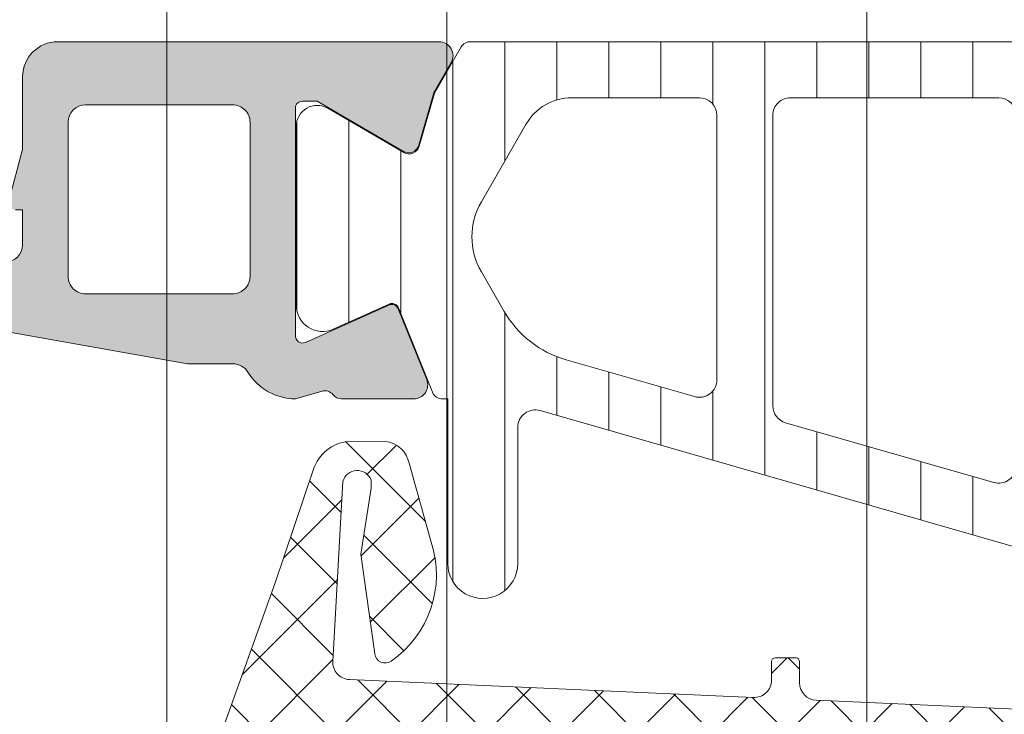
# Model space of a CAD drawing. Header units: millimetres. Extents: x 213386 to 506888, y 183055 to 450952.
# Tile 54 of 256: x 373059 to 373088, y 292026 to 292046. Entities that reach past the tile are written whole.
import ezdxf

# ---------------------------------------------------------------- set-up
doc = ezdxf.new("R2010")
doc.units = ezdxf.units.MM
doc.layers.add('FASÁDA DETAILNÍ', color=255, linetype='Continuous', lineweight=0)
pattern_1 = [(135, (397960.6382589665, 280090.695798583), (-1.077630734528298, -1.077630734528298), []), (225, (397960.6382589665, 280090.695798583), (1.077630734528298, -1.077630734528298), [])]

msp = doc.modelspace()

# ---------------------------------------------------------------- hatches: boundary and pattern name
at = {"layer": 'FASÁDA DETAILNÍ'}
h = msp.add_hatch(dxfattribs=at)
h.set_pattern_fill('ANSI37', color=256, scale=0.625, angle=90, style=0)
h.set_pattern_definition([(135, (397960.6382589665, 280090.695798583), (-1.403165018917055, -1.403165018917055), []), (225, (397960.6382589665, 280090.695798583), (1.403165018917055, -1.403165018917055), [])])
edge = h.paths.add_edge_path()
edge.add_ellipse((373060.4407174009, 292054.5826452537), major_axis=(-5.03946705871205, 0), ratio=1, start_angle=299.79178446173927, end_angle=355.0355387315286, ccw=False)
edge.add_ellipse((373058.0859171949, 292058.695729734), major_axis=(-0.3000000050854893, 0), ratio=1, start_angle=270.000692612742, end_angle=299.79217298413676, ccw=False)
edge.add_line((373058.0859135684, 292058.9957297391), (373058.6201975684, 292058.9957327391))
edge.add_ellipse((373058.6201988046, 292058.6957329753), major_axis=(-0.2999997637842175, 0), ratio=1, start_angle=179.9999548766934, end_angle=270.00023609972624, ccw=False)
edge.add_line((373058.9201985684, 292058.6957327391), (373058.9201985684, 292057.1457357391))
edge.add_ellipse((373059.2202092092, 292057.1457433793), major_axis=(-0.3000106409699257, 0), ratio=1, start_angle=0.001459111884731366, end_angle=89.99567606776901)
edge.add_line((373059.2201865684, 292056.8457327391), (373060.6201685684, 292056.8457217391))
edge.add_ellipse((373060.6201657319, 292056.5457319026), major_axis=(-0.2999898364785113, 0), ratio=1, start_angle=180.0003507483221, end_angle=269.99945825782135, ccw=False)
edge.add_line((373060.9201555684, 292056.5457337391), (373060.9201555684, 292054.8457217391))
edge.add_ellipse((373060.6201454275, 292054.8457288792), major_axis=(-0.3000101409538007, 0), ratio=1, start_angle=90.00441942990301, end_angle=179.9986363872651, ccw=False)
edge.add_line((373060.6201685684, 292054.5457187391), (373059.0563375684, 292054.5457297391))
edge.add_ellipse((373059.0234805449, 292054.2445706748), major_axis=(-0.3029461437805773, 0), ratio=1, start_angle=-96.22645090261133, end_angle=13.48357732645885)
edge.add_ellipse((373047.707516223, 292045.5396475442), major_axis=(-14.0007663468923, 0), ratio=1, start_angle=195.3017322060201, end_angle=218.0756200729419, ccw=False)
edge.add_ellipse((373061.6997539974, 292049.3463611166), major_axis=(-0.5004721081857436, 0), ratio=1, start_angle=12.91760852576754, end_angle=129.806634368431)
edge.add_line((373062.0201555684, 292048.9618937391), (373062.0201555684, 292057.2451727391))
edge.add_ellipse((373061.5201558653, 292057.2451722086), major_axis=(-0.4999997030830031, 0), ratio=1, start_angle=180.0000607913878, end_angle=240.0000196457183)
edge.add_line((373061.7701555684, 292057.6781847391), (373061.4701555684, 292057.8513907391))
edge.add_ellipse((373061.7201552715, 292058.2844032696), major_axis=(-0.4999997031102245, 0), ratio=1, start_angle=6.0791387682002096e-05, end_angle=60.00001964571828, ccw=False)
edge.add_line((373061.2201555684, 292058.2844027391), (373061.2201555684, 292059.9137507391))
edge.add_ellipse((373062.2201549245, 292059.9137515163), major_axis=(-0.999999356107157, 0), ratio=1, start_angle=-59.94966113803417, end_angle=4.452966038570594e-05, ccw=False)
edge.add_ellipse((373058.0638281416, 292067.0981322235), major_axis=(-7.300023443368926, 0), ratio=1, start_angle=120.0503545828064, end_angle=168.7144463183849)
edge.add_ellipse((373065.1201651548, 292065.2829001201), major_axis=(-0.3999905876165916, 0), ratio=1, start_angle=255.1470247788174, end_angle=339.4981705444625)
edge.add_ellipse((373058.7710670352, 292067.6569670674), major_axis=(-6.378448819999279, 0), ratio=1, start_angle=104.45259778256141, end_angle=159.4981254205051, ccw=False)
edge.add_line((373060.3629935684, 292061.4803677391), (373058.9522865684, 292061.1167807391))
edge.add_line((373058.9522865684, 292061.1167807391), (373058.0895855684, 292060.9066677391))
edge.add_ellipse((373059.4201505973, 292055.5700450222), major_axis=(-5.499995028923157, 0), ratio=1, start_angle=-76.0000450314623, end_angle=3.42019121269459e-05)
edge.add_line((373053.9201555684, 292055.5700417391), (373053.9201555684, 292043.1520137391))
edge.add_line((373053.9201555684, 292043.1520137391), (373054.2077745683, 292041.7889567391))
edge.add_ellipse((373053.7185482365, 292041.6857241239), major_axis=(-0.4999993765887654, 0), ratio=1, start_angle=130.2837516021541, end_angle=191.915300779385, ccw=False)
edge.add_line((373054.0418345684, 292041.3042987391), (373052.1852265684, 292039.7306877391))
edge.add_ellipse((373052.6701560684, 292039.1585487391), major_axis=(-0.749999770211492, 0), ratio=1, start_angle=-49.71629384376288, end_angle=130.2837061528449)
edge.add_line((373053.1550855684, 292038.5864097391), (373055.4667295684, 292040.5456957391))
edge.add_ellipse((373054.8201574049, 292041.3085473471), major_axis=(-0.9999990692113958, 0), ratio=1, start_angle=130.2836986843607, end_angle=191.9152478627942)
edge.add_line((373055.7986105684, 292041.5150117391), (373055.4201555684, 292043.3085487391))
edge.add_line((373055.4201555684, 292043.3085487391), (373055.4201555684, 292055.0187497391))
h = msp.add_hatch(color=256, dxfattribs=at)
edge = h.paths.add_edge_path(flags=16)
edge.add_line((373061.3163705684, 292037.9958737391), (373065.5161205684, 292037.9958737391))
edge.add_ellipse((373065.5161209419, 292038.4958733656), major_axis=(-0.4999996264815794, 0), ratio=1, start_angle=89.99995719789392, end_angle=180.0000428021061)
edge.add_line((373066.0161205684, 292038.4958737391), (373066.0161205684, 292042.8958977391))
edge.add_ellipse((373065.5161209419, 292042.8958981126), major_axis=(-0.4999996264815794, 0), ratio=1, start_angle=179.9999571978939, end_angle=270.0000428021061)
edge.add_line((373065.5161205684, 292043.3958977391), (373061.3163715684, 292043.3958977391))
edge.add_ellipse((373061.3163720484, 292042.8958972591), major_axis=(-0.5000004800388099, 0), ratio=1, start_angle=270.0000550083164, end_angle=359.9999449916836)
edge.add_line((373060.8163715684, 292042.8958977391), (373060.8163705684, 292038.4958737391))
edge.add_ellipse((373061.3163701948, 292038.4958733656), major_axis=(-0.4999996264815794, 0), ratio=1, start_angle=-4.280210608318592e-05, end_angle=90.00004280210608)
edge = h.paths.add_edge_path()
edge.add_line((373064.2297745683, 292035.9974927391), (373057.4667745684, 292037.1972527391))
edge.add_arc((373057.8161189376, 292039.1665043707), 1.999998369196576, 179.9999607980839, 259.940409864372, ccw=False)
edge.add_line((373055.8161205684, 292039.1665057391), (373055.8161205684, 292043.3314787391))
edge.add_line((373055.8161205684, 292043.3314787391), (373056.2764015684, 292045.0492677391))
edge.add_arc((373056.4695866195, 292044.9975038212), 0.1999999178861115, 90.00001462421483, 164.9999614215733, ccw=False)
edge.add_line((373056.4695865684, 292045.1975037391), (373056.9161205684, 292045.1975037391))
edge.add_arc((373056.9161209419, 292044.6975041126), 0.4999996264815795, -4.280210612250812e-05, 90.00004280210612, ccw=False)
edge.add_line((373057.4161205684, 292044.6975037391), (373057.4161205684, 292039.3975037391))
edge.add_arc((373057.9161201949, 292039.3975033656), 0.4999996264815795, 179.9999571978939, 270.0000428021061)
edge.add_line((373057.9161205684, 292038.8975037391), (373059.0163705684, 292038.8975037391))
edge.add_arc((373059.0163700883, 292039.3975042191), 0.5000004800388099, 270.0000550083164, 359.9999449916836)
edge.add_line((373059.5163705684, 292039.3975037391), (373059.5163705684, 292040.3975037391))
edge.add_line((373059.5163705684, 292040.3975037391), (373059.3163705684, 292040.3975037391))
edge.add_arc((373059.3163708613, 292040.5975038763), 0.2000001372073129, 164.9999945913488, 269.99991607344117, ccw=False)
edge.add_line((373059.1231855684, 292040.6492677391), (373059.5163715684, 292042.1166557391))
edge.add_line((373059.5163715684, 292042.1166557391), (373059.5163715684, 292044.1975037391))
edge.add_arc((373060.5163725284, 292044.1975027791), 1.000000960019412, 90.00005500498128, 179.9999449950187, ccw=False)
edge.add_line((373060.5163715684, 292045.1975037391), (373071.4158735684, 292045.1975037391))
edge.add_arc((373071.4158738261, 292044.7975034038), 0.400000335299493, -29.999916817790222, 90.00003691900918, ccw=False)
edge.add_line((373071.7622845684, 292044.5975037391), (373071.2641185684, 292043.7346557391))
edge.add_line((373071.2641185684, 292043.7346557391), (373070.8362485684, 292042.2424947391))
edge.add_arc((373070.5478697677, 292042.3251861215), 0.3000003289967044, 239.82075872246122, 343.999983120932, ccw=False)
edge.add_line((373070.3970575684, 292042.0658487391), (373067.9314465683, 292043.4975837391))
edge.add_line((373067.9314465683, 292043.4975837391), (373067.5110275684, 292043.4975837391))
edge.add_arc((373067.5075350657, 292043.3060154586), 0.1916001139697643, 88.95554996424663, 182.5222219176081)
edge.add_line((373067.3161205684, 292043.2975837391), (373067.3161205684, 292036.8081447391))
edge.add_arc((373067.5152870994, 292036.7899069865), 0.19999980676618, 174.7679954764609, 294.1409481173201)
edge.add_line((373067.5970835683, 292036.6073987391), (373069.9807685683, 292037.6757197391))
edge.add_arc((373070.0625653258, 292037.4932111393), 0.2000002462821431, 21.97379772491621, 114.14098224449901, ccw=False)
edge.add_line((373070.2480365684, 292037.5680477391), (373071.0643965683, 292035.5448197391))
edge.add_arc((373070.6934546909, 292035.395146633), 0.3999998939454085, -90.00001754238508, 21.973817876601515, ccw=False)
edge.add_line((373070.6934545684, 292034.9951467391), (373068.6293075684, 292034.9951457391))
edge.add_arc((373068.6293067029, 292035.2951453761), 0.2999996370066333, 217.9049134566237, 270.0001652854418, ccw=False)
edge.add_arc((373068.1558871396, 292034.9265348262), 0.3000002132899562, 37.90465249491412, 105.9998620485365)
edge.add_line((373068.0731965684, 292035.2149137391), (373067.3153075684, 292034.9975917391))
edge.add_arc((373067.3153071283, 292036.5975907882), 1.599999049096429, 211.5923944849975, 270.00001576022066, ccw=False)
edge.add_arc((373065.5265350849, 292035.4974587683), 0.4999999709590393, 31.59233595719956, 89.99845490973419)
edge.add_line((373065.5265485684, 292035.9974587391), (373064.2297745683, 292035.9974927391))
h = msp.add_hatch(dxfattribs=at)
h.set_pattern_fill('ANSI31', color=256, scale=0.468, angle=45, style=0)
h.set_pattern_definition([(90, (397960.6382589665, 280090.695798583), (-1.4859, 3.33066907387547e-16), [])])
edge = h.paths.add_edge_path(flags=16)
edge.add_line((373073.9086335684, 292042.8476297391), (373072.6252715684, 292040.6249197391))
edge.add_ellipse((373074.3569965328, 292039.6250473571), major_axis=(-1.999654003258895, 0), ratio=1, start_angle=-30.0015014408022, end_angle=29.99995422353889)
edge.add_line((373072.6252445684, 292038.6252217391), (373073.2773725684, 292037.4957037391))
edge.add_ellipse((373075.8754527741, 292038.9957068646), major_axis=(-3.000005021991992, 0), ratio=1, start_angle=30.00001355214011, end_angle=73.99994528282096)
edge.add_line((373075.0485365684, 292036.1119177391), (373078.7195585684, 292035.0592697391))
edge.add_ellipse((373078.8573773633, 292035.5399007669), major_axis=(-0.5000002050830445, 0), ratio=1, start_angle=73.99999279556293, end_angle=180.0007989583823)
edge.add_line((373079.3573775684, 292035.5399077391), (373079.3572675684, 292043.0976607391))
edge.add_ellipse((373078.8572677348, 292043.0976509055), major_axis=(-0.4999998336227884, 0), ratio=1, start_angle=180.0011268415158, end_angle=270.000821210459)
edge.add_line((373078.8572605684, 292043.5976507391), (373075.2076115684, 292043.5975947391))
edge.add_ellipse((373075.2076510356, 292042.0975954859), major_axis=(-1.499999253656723, 0), ratio=1, start_angle=270.001507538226, end_angle=329.998472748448)
edge = h.paths.add_edge_path(flags=16)
edge.add_line((373080.9572695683, 292043.0976787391), (373080.9573965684, 292034.7943487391))
edge.add_ellipse((373081.457396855, 292034.7943569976), major_axis=(-0.5000002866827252, 0), ratio=1, start_angle=0.0009463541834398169, end_angle=74.00005606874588)
edge.add_line((373081.3195785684, 292034.3137257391), (373087.2723405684, 292032.6067987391))
edge.add_ellipse((373087.41015959, 292033.087429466), major_axis=(-0.4999999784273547, 0), ratio=1, start_angle=73.99995831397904, end_angle=180.0009480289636)
edge.add_line((373087.9101595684, 292033.0874377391), (373087.9099895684, 292043.0977917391))
edge.add_ellipse((373087.4099893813, 292043.0977795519), major_axis=(-0.5000001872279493, 0), ratio=1, start_angle=180.0013965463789, end_angle=270.0008953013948)
edge.add_line((373087.4099815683, 292043.5977797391), (373081.4572615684, 292043.5976897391))
edge.add_ellipse((373081.4572698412, 292043.0976894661), major_axis=(-0.5000002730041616, 0), ratio=1, start_angle=-89.99905200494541, end_angle=0.001229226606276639)
edge = h.paths.add_edge_path(flags=16)
edge.add_line((373095.2742935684, 292032.5486427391), (373097.1081825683, 292035.7250327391))
edge.add_ellipse((373094.5101028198, 292037.2250325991), major_axis=(-3.000002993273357, 0), ratio=1, start_angle=150.000036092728, end_angle=210.0014917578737)
edge.add_line((373097.1081425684, 292038.7251017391), (373094.7276475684, 292042.8479847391))
edge.add_ellipse((373093.4286292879, 292042.0979490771), major_axis=(-1.500000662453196, 0), ratio=1, start_angle=210.0015583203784, end_angle=270.0015171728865)
edge.add_line((373093.4285895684, 292043.5979497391), (373090.0099755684, 292043.5978587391))
edge.add_ellipse((373090.0099890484, 292043.0978592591), major_axis=(-0.4999994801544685, 0), ratio=1, start_angle=-89.9984553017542, end_angle=0.001434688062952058)
edge.add_line((373089.5099895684, 292043.0978467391), (373089.5101705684, 292032.7985317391))
edge.add_ellipse((373090.5101709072, 292032.7985500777), major_axis=(-1.000000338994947, 0), ratio=1, start_angle=0.001050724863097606, end_angle=90.00152757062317)
edge.add_line((373090.5101975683, 292031.7985497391), (373093.9752955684, 292031.7986427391))
edge.add_ellipse((373093.9752553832, 292033.2986428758), major_axis=(-1.500000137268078, 0), ratio=1, start_angle=90.00153496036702, end_angle=149.9999969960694)
edge = h.paths.add_edge_path()
edge.add_line((373097.1220995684, 292030.1987747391), (373090.5690365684, 292030.1985527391))
edge.add_arc((373090.5688697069, 292035.1985504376), 4.999997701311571, 253.9999762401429, 270.00191209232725, ccw=False)
edge.add_line((373089.1906815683, 292030.3922447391), (373074.3042635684, 292034.6608557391))
edge.add_arc((373074.1664450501, 292034.1802253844), 0.4999994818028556, 74.00000200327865, 180.0000739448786)
edge.add_line((373073.6664455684, 292034.1802247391), (373073.6664455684, 292030.296850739))
edge.add_arc((373072.6664455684, 292030.2968307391), 1.0000000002, -179.99885408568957, 0.001145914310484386, ccw=False)
edge.add_line((373071.6664455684, 292030.2968107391), (373071.6662575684, 292034.9951467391))
edge.add_line((373071.6662575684, 292034.9951467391), (373071.5102055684, 292034.9951467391))
edge.add_arc((373071.5102049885, 292035.2951467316), 0.2999999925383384, 201.9738458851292, 270.000110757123, ccw=False)
edge.add_line((373071.2319985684, 292035.1828917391), (373070.2588115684, 292037.5947937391))
edge.add_arc((373070.0733403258, 292037.5199571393), 0.2000002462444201, 21.97379773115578, 114.1409822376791)
edge.add_line((373069.9915435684, 292037.7024657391), (373068.3928585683, 292036.9859657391))
edge.add_arc((373068.0861203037, 292037.6703714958), 0.7499997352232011, 179.9999814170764, 294.1410584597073, ccw=False)
edge.add_line((373067.3361205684, 292037.6703717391), (373067.3361205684, 292042.7779207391))
edge.add_arc((373067.9361204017, 292042.7779206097), 0.5999998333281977, 59.85707513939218, 179.9999876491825, ccw=False)
edge.add_line((373068.2374155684, 292043.2967857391), (373070.4093725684, 292042.0355697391))
edge.add_arc((373070.5600208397, 292042.295002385), 0.3000003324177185, 239.8569693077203, 343.9999309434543)
edge.add_line((373070.8483995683, 292042.2123107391), (373071.2826665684, 292043.7267827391))
edge.add_line((373071.2826665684, 292043.7267827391), (373072.0452145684, 292045.0475547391))
edge.add_arc((373072.3050217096, 292044.8975539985), 0.2999999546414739, 87.5366952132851, 149.999831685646, ccw=False)
edge.add_line((373072.3179155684, 292045.1972767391), (373096.3075695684, 292045.1972767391))
edge.add_arc((373096.3275242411, 292044.8979410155), 0.3000001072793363, 30.000147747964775, 93.81387623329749, ccw=False)
edge.add_line((373096.5873315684, 292045.0479417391), (373097.3498995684, 292043.7271357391))
edge.add_line((373097.3498995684, 292043.7271357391), (373097.7841665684, 292042.2126647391))
edge.add_arc((373098.0725456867, 292042.2953558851), 0.3000005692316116, 195.9999567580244, 300.1429183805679)
edge.add_line((373098.2231935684, 292042.0359227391), (373100.3951495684, 292043.2971387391))
edge.add_arc((373100.6964452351, 292042.7782733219), 0.600000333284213, 3.984274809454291e-05, 120.14295234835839, ccw=False)
edge.add_line((373101.2964455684, 292042.7782737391), (373101.2964455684, 292032.8746737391))
edge.add_arc((373100.5464455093, 292032.8746729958), 0.7500000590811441, -114.14102026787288, 5.6780389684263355e-05, ccw=False)
edge.add_line((373100.2397075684, 292032.1902667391), (373098.6410225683, 292032.9067667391))
edge.add_arc((373098.559225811, 292032.7242581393), 0.2000002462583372, 65.85901777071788, 158.0262022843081)
edge.add_line((373098.3737545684, 292032.7990947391), (373097.4002955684, 292030.3865197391))
edge.add_arc((373097.1220897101, 292030.4987738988), 0.2999991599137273, 270.00188278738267, 338.02626145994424, ccw=False)
h = msp.add_hatch(dxfattribs=at)
h.set_pattern_fill('ANSI37', color=256, scale=0.48, angle=90, style=0)
h.set_pattern_definition(pattern_1)
edge = h.paths.add_edge_path(flags=16)
edge.add_line((373070.4188785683, 292014.5314359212), (373070.5186225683, 292013.1385819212))
edge.add_arc((373069.9201556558, 292013.0957244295), 0.5999995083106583, -90.00000834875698, 4.096080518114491, ccw=False)
edge.add_arc((373069.9201554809, 292013.0957244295), 0.5999995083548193, 175.9039194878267, 270.00000835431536, ccw=False)
edge.add_line((373069.3216885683, 292013.1385819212), (373069.4214325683, 292014.5314359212))
edge.add_arc((373069.9201555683, 292014.4957214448), 0.5000001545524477, 4.096064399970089, 175.9039356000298, ccw=False)
edge = h.paths.add_edge_path(flags=16)
edge.add_arc((373068.3201589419, 292017.6957295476), 0.4999996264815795, -90.00004280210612, 4.280210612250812e-05, ccw=False)
edge.add_line((373068.3201585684, 292017.1957299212), (373064.7264735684, 292017.1957299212))
edge.add_arc((373064.7264735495, 292017.6957302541), 0.5000003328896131, 156.7819733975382, 270.0000021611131, ccw=False)
edge.add_line((373064.2669675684, 292017.8928459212), (373066.9828455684, 292024.2239479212))
edge.add_arc((373067.4423509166, 292024.0268320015), 0.4999998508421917, 87.49988936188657, 156.7819182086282, ccw=False)
edge.add_line((373067.4641615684, 292024.5263559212), (373068.3419685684, 292024.4880299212))
edge.add_arc((373068.320159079, 292023.9885063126), 0.4999994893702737, -4.485651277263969e-05, 87.5000208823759, ccw=False)
edge.add_line((373068.8201585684, 292023.9885059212), (373068.8201585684, 292017.6957299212))
edge = h.paths.add_edge_path(flags=16)
edge.add_line((373093.8740775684, 292023.1038919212), (373098.0227475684, 292014.2070389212))
edge.add_arc((373097.5695938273, 292013.9957297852), 0.4999998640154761, -90.0000296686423, 25.000007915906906, ccw=False)
edge.add_line((373097.5695935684, 292013.4957299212), (373088.2201585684, 292013.4957299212))
edge.add_arc((373088.2201581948, 292013.9957295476), 0.4999996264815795, 179.9999571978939, 270.00004280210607, ccw=False)
edge.add_line((373087.7201585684, 292013.9957299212), (373087.7201585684, 292023.1196529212))
edge.add_arc((373088.2201586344, 292023.1196527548), 0.5000000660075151, 87.49997275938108, 179.9999809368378, ccw=False)
edge.add_line((373088.2419685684, 292023.6191769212), (373093.4427325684, 292023.3921069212))
edge.add_arc((373093.4209228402, 292022.8925815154), 0.5000012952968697, 25.000091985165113, 87.5000025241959, ccw=False)
edge = h.paths.add_edge_path(flags=16)
edge.add_arc((373085.0201589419, 292013.9957295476), 0.4999996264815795, -90.00004280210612, 4.280210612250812e-05, ccw=False)
edge.add_line((373085.0201585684, 292013.4957299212), (373077.8201585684, 292013.4957299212))
edge.add_arc((373077.8201581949, 292013.9957295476), 0.4999996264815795, 179.9999571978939, 270.00004280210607, ccw=False)
edge.add_line((373077.3201585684, 292013.9957299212), (373077.3201585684, 292015.1957299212))
edge.add_arc((373075.3201600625, 292015.1957314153), 1.99999850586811, 359.9999571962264, 450.0000428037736)
edge.add_line((373075.3201585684, 292017.1957299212), (373071.5201585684, 292017.1957299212))
edge.add_arc((373071.5201581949, 292017.6957295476), 0.4999996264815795, 179.9999571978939, 270.00004280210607, ccw=False)
edge.add_line((373071.0201585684, 292017.6957299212), (373071.0201585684, 292023.8487909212))
edge.add_arc((373071.5201586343, 292023.8487907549), 0.5000000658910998, 87.49997275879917, 179.9999809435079, ccw=False)
edge.add_line((373071.5419685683, 292024.3483149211), (373077.0419685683, 292024.1081799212))
edge.add_arc((373077.0201590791, 292023.6086563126), 0.4999994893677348, -4.4849842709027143e-05, 87.50002088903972, ccw=False)
edge.add_line((373077.5201585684, 292023.6086559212), (373077.5201585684, 292018.2957299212))
edge.add_arc((373078.6201585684, 292018.2957299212), 1.099999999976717, 180, 360)
edge.add_line((373079.7201585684, 292018.2957299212), (373079.7201585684, 292023.4689409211))
edge.add_arc((373080.2201586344, 292023.4689407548), 0.5000000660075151, 87.49997275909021, 179.9999809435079, ccw=False)
edge.add_line((373080.2419685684, 292023.9684649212), (373085.0419685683, 292023.7588919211))
edge.add_arc((373085.0201590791, 292023.2593683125), 0.4999994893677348, -4.4849842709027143e-05, 87.50002088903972, ccw=False)
edge.add_line((373085.5201585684, 292023.2593679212), (373085.5201585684, 292013.9957299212))
edge = h.paths.add_edge_path()
edge.add_line((373100.2332115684, 292015.3821869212), (373096.1353625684, 292024.1700529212))
edge.add_ellipse((373093.4164371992, 292022.9021954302), major_axis=(-3.000002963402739, 0), ratio=1, start_angle=205.0000306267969, end_angle=267.4999411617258)
edge.add_line((373093.5472985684, 292025.8993429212), (373092.8983485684, 292025.9276769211))
edge.add_ellipse((373092.9201580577, 292026.4272005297), major_axis=(-0.4999994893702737, 0), ratio=1, start_angle=-4.485651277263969e-05, end_angle=87.50002088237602, ccw=False)
edge.add_line((373092.4201585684, 292026.4272009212), (373092.4201585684, 292027.3957299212))
edge.add_ellipse((373092.3201586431, 292027.3957299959), major_axis=(-0.09999992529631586, 0), ratio=1, start_angle=179.9999572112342, end_angle=270.0000427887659)
edge.add_line((373092.3201585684, 292027.4957299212), (373091.7201585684, 292027.4957299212))
edge.add_ellipse((373091.7201584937, 292027.3957299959), major_axis=(-0.09999992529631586, 0), ratio=1, start_angle=-90.00004278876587, end_angle=4.278876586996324e-05)
edge.add_line((373091.6201585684, 292027.3957299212), (373091.6201585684, 292026.4926919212))
edge.add_ellipse((373091.1201585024, 292026.4926920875), major_axis=(-0.5000000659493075, 0), ratio=1, start_angle=87.49997275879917, end_angle=179.999980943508, ccw=False)
edge.add_line((373091.0983485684, 292025.9931679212), (373082.1980545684, 292026.3870059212))
edge.add_ellipse((373082.2201586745, 292026.886517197), major_axis=(-0.5000001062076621, 0), ratio=1, start_angle=-8.298277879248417e-05, end_angle=87.46623077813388, ccw=False)
edge.add_line((373081.7201585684, 292026.8865179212), (373081.7201585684, 292027.4957299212))
edge.add_ellipse((373081.6201586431, 292027.4957299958), major_axis=(-0.09999992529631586, 0), ratio=1, start_angle=179.9999572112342, end_angle=270.0000427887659)
edge.add_line((373081.6201585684, 292027.5957299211), (373081.0201585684, 292027.5957299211))
edge.add_ellipse((373081.0201584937, 292027.4957299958), major_axis=(-0.0999999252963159, 0), ratio=1, start_angle=-90.0000428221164, end_angle=4.278876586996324e-05)
edge.add_line((373080.9201585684, 292027.4957299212), (373080.9201585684, 292026.9661679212))
edge.add_ellipse((373080.4201580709, 292026.9661676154), major_axis=(-0.5000004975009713, 0), ratio=1, start_angle=87.46630200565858, end_angle=180.0000350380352, ccw=False)
edge.add_line((373080.3980545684, 292026.4666559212), (373068.8578295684, 292026.9773119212))
edge.add_ellipse((373068.8796391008, 292027.4768365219), major_axis=(-0.5000004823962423, 0), ratio=1, start_angle=-3.2170573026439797, end_angle=87.50002091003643, ccw=False)
edge.add_line((373068.3804265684, 292027.5048959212), (373068.6689895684, 292032.6386389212))
edge.add_ellipse((373069.0794075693, 292032.5230834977), major_axis=(-0.4263754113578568, 0), ratio=1, start_angle=200.7589723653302, end_angle=344.27514552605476, ccw=False)
edge.add_line((373069.4781025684, 292032.6742069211), (373069.4768625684, 292032.4416039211))
edge.add_line((373069.4768625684, 292032.4416039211), (373069.1787245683, 292030.5590249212))
edge.add_line((373069.1787245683, 292030.5590249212), (373069.5791505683, 292027.7097399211))
edge.add_ellipse((373069.8762311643, 292027.7514905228), major_axis=(-0.2999999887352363, 0), ratio=1, start_angle=7.999744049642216, end_angle=124.5977463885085)
edge.add_ellipse((373068.343117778, 292029.9740616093), major_axis=(-3.000047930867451, 0), ratio=1, start_angle=124.5976412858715, end_angle=198.0084245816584)
edge.add_line((373071.1961965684, 292030.9015469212), (373070.5626205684, 292033.1564379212))
edge.add_ellipse((373069.7874080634, 292032.9955083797), major_axis=(-0.791740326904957, 0), ratio=1, start_angle=191.7276897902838, end_angle=263.2016537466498)
edge.add_line((373069.8811305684, 292033.7816819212), (373068.8229205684, 292033.7829029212))
edge.add_ellipse((373068.9520448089, 292032.6038166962), major_axis=(-1.186135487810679, 0), ratio=1, start_angle=276.2496781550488, end_angle=341.3444235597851)
edge.add_line((373067.8282305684, 292032.9832359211), (373066.7338975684, 292029.7418959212))
edge.add_line((373066.7338975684, 292029.7418959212), (373063.8441195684, 292021.6921009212))
edge.add_line((373063.8441195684, 292021.6921009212), (373059.5113105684, 292011.7942239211))
edge.add_ellipse((373059.970319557, 292011.5959538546), major_axis=(-0.5000002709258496, 0), ratio=1, start_angle=-23.36204947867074, end_angle=89.93342363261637)
edge.add_line((373059.9697385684, 292011.0959539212), (373060.5164395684, 292011.0953189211))
edge.add_ellipse((373060.5170198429, 292011.5953190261), major_axis=(-0.5000004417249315, 0), ratio=1, start_angle=89.93350548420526, end_angle=156.0791754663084)
edge.add_line((373060.9740735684, 292011.3925819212), (373062.3758295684, 292014.5965849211))
edge.add_ellipse((373063.2919706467, 292014.1957305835), major_axis=(-0.9999993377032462, 0), ratio=1, start_angle=269.99994719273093, end_angle=336.3683852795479, ccw=False)
edge.add_line((373063.2919715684, 292015.1957299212), (373068.5199135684, 292015.1957299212))
edge.add_line((373068.5199135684, 292015.1957299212), (373068.5199225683, 292013.3962509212))
edge.add_line((373068.5199225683, 292013.3962509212), (373068.0051215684, 292013.2583089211))
edge.add_ellipse((373068.1198868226, 292012.9811549), major_axis=(-0.2999756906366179, 0), ratio=1, start_angle=-67.5062997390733, end_angle=22.50356669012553)
edge.add_line((373067.8427525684, 292012.8663419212), (373068.6919195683, 292011.5962149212))
edge.add_ellipse((373069.5577837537, 292012.0959356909), major_axis=(-0.9997207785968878, 0), ratio=1, start_angle=29.99076069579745, end_angle=90.00761184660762)
edge.add_line((373069.5579165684, 292011.0962149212), (373070.2822775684, 292011.0962459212))
edge.add_ellipse((373070.2820695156, 292012.0959837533), major_axis=(-0.9997378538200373, 0), ratio=1, start_angle=90.01192367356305, end_angle=150.0086750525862)
edge.add_line((373071.1479435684, 292011.5962459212), (373071.9971105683, 292012.8663419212))
edge.add_ellipse((373071.7199630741, 292012.9811538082), major_axis=(-0.2999875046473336, 0), ratio=1, start_angle=157.4975938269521, end_angle=247.5013961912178)
edge.add_line((373071.8347565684, 292013.2583089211), (373071.3199405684, 292013.3962809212))
edge.add_line((373071.3199405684, 292013.3962809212), (373071.3199325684, 292015.1957299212))
edge.add_line((373071.3199325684, 292015.1957299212), (373074.5201595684, 292015.1957299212))
edge.add_ellipse((373074.5201597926, 292014.8957301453), major_axis=(-0.2999997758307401, 0), ratio=1, start_angle=179.9999571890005, end_angle=270.0000428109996, ccw=False)
edge.add_line((373074.8201595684, 292014.8957299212), (373074.8201595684, 292011.5957339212))
edge.add_ellipse((373075.3201591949, 292011.5957335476), major_axis=(-0.4999996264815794, 0), ratio=1, start_angle=-4.280210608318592e-05, end_angle=90.00004280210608)
edge.add_line((373075.3201595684, 292011.0957339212), (373102.2177815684, 292011.0957339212))
edge.add_line((373102.2177815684, 292011.0957339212), (373103.1128995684, 292012.6461259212))
edge.add_ellipse((373102.6798870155, 292012.8961260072), major_axis=(-0.4999999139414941, 0), ratio=1, start_angle=149.9999829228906, end_angle=269.9999366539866)
edge.add_line((373102.6798875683, 292013.3961259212), (373102.6798875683, 292015.0934969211))
edge.add_line((373102.6798875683, 292015.0934969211), (373100.6863655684, 292015.0934969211))
edge.add_ellipse((373100.6863652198, 292015.5934971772), major_axis=(-0.5000002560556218, 0), ratio=1, start_angle=25.000128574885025, end_angle=90.00003994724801, ccw=False)
h = msp.add_hatch(dxfattribs=at)
h.set_pattern_fill('ANSI37', color=256, scale=0.48, angle=90, style=0)
h.set_pattern_definition(pattern_1)
edge = h.paths.add_edge_path(flags=16)
edge.add_line((373070.4188785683, 292014.5314357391), (373070.5186225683, 292013.1385817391))
edge.add_arc((373069.9201556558, 292013.0957242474), 0.5999995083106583, -90.00000834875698, 4.096080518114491, ccw=False)
edge.add_arc((373069.9201554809, 292013.0957242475), 0.5999995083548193, 175.9039194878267, 270.00000835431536, ccw=False)
edge.add_line((373069.3216885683, 292013.1385817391), (373069.4214325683, 292014.5314357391))
edge.add_arc((373069.9201555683, 292014.4957212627), 0.5000001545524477, 4.096064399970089, 175.9039356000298, ccw=False)
edge = h.paths.add_edge_path(flags=16)
edge.add_arc((373068.3201589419, 292017.6957293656), 0.4999996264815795, -90.00004280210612, 4.280210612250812e-05, ccw=False)
edge.add_line((373068.3201585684, 292017.1957297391), (373064.7264735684, 292017.1957297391))
edge.add_arc((373064.7264735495, 292017.695730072), 0.5000003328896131, 156.7819733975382, 270.0000021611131, ccw=False)
edge.add_line((373064.2669675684, 292017.8928457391), (373066.9828455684, 292024.2239477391))
edge.add_arc((373067.4423509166, 292024.0268318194), 0.4999998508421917, 87.49988936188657, 156.7819182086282, ccw=False)
edge.add_line((373067.4641615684, 292024.5263557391), (373068.3419685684, 292024.4880297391))
edge.add_arc((373068.320159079, 292023.9885061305), 0.4999994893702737, -4.485651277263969e-05, 87.5000208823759, ccw=False)
edge.add_line((373068.8201585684, 292023.9885057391), (373068.8201585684, 292017.6957297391))
edge = h.paths.add_edge_path(flags=16)
edge.add_line((373093.8740775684, 292023.1038917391), (373098.0227475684, 292014.2070387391))
edge.add_arc((373097.5695938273, 292013.9957296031), 0.4999998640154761, -90.0000296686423, 25.000007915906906, ccw=False)
edge.add_line((373097.5695935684, 292013.4957297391), (373088.2201585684, 292013.4957297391))
edge.add_arc((373088.2201581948, 292013.9957293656), 0.4999996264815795, 179.9999571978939, 270.00004280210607, ccw=False)
edge.add_line((373087.7201585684, 292013.9957297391), (373087.7201585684, 292023.1196527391))
edge.add_arc((373088.2201586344, 292023.1196525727), 0.5000000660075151, 87.49997275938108, 179.9999809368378, ccw=False)
edge.add_line((373088.2419685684, 292023.6191767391), (373093.4427325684, 292023.3921067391))
edge.add_arc((373093.4209228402, 292022.8925813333), 0.5000012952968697, 25.000091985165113, 87.5000025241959, ccw=False)
edge = h.paths.add_edge_path(flags=16)
edge.add_arc((373085.0201589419, 292013.9957293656), 0.4999996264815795, -90.00004280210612, 4.280210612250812e-05, ccw=False)
edge.add_line((373085.0201585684, 292013.4957297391), (373077.8201585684, 292013.4957297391))
edge.add_arc((373077.8201581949, 292013.9957293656), 0.4999996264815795, 179.9999571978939, 270.00004280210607, ccw=False)
edge.add_line((373077.3201585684, 292013.9957297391), (373077.3201585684, 292015.1957297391))
edge.add_arc((373075.3201600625, 292015.1957312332), 1.99999850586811, 359.9999571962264, 450.0000428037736)
edge.add_line((373075.3201585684, 292017.1957297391), (373071.5201585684, 292017.1957297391))
edge.add_arc((373071.5201581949, 292017.6957293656), 0.4999996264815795, 179.9999571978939, 270.00004280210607, ccw=False)
edge.add_line((373071.0201585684, 292017.6957297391), (373071.0201585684, 292023.8487907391))
edge.add_arc((373071.5201586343, 292023.8487905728), 0.5000000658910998, 87.49997275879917, 179.9999809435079, ccw=False)
edge.add_line((373071.5419685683, 292024.3483147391), (373077.0419685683, 292024.1081797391))
edge.add_arc((373077.0201590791, 292023.6086561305), 0.4999994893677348, -4.4849842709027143e-05, 87.50002088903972, ccw=False)
edge.add_line((373077.5201585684, 292023.6086557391), (373077.5201585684, 292018.2957297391))
edge.add_arc((373078.6201585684, 292018.2957297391), 1.099999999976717, 180, 360)
edge.add_line((373079.7201585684, 292018.2957297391), (373079.7201585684, 292023.4689407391))
edge.add_arc((373080.2201586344, 292023.4689405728), 0.5000000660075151, 87.49997275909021, 179.9999809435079, ccw=False)
edge.add_line((373080.2419685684, 292023.9684647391), (373085.0419685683, 292023.7588917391))
edge.add_arc((373085.0201590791, 292023.2593681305), 0.4999994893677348, -4.4849842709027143e-05, 87.50002088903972, ccw=False)
edge.add_line((373085.5201585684, 292023.2593677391), (373085.5201585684, 292013.9957297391))
edge = h.paths.add_edge_path()
edge.add_line((373100.2332115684, 292015.3821867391), (373096.1353625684, 292024.1700527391))
edge.add_ellipse((373093.4164371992, 292022.9021952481), major_axis=(-3.000002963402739, 0), ratio=1, start_angle=205.0000306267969, end_angle=267.4999411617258)
edge.add_line((373093.5472985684, 292025.8993427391), (373092.8983485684, 292025.9276767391))
edge.add_ellipse((373092.9201580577, 292026.4272003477), major_axis=(-0.4999994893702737, 0), ratio=1, start_angle=-4.485651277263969e-05, end_angle=87.50002088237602, ccw=False)
edge.add_line((373092.4201585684, 292026.4272007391), (373092.4201585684, 292027.3957297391))
edge.add_ellipse((373092.3201586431, 292027.3957298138), major_axis=(-0.09999992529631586, 0), ratio=1, start_angle=179.9999572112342, end_angle=270.0000427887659)
edge.add_line((373092.3201585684, 292027.4957297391), (373091.7201585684, 292027.4957297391))
edge.add_ellipse((373091.7201584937, 292027.3957298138), major_axis=(-0.09999992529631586, 0), ratio=1, start_angle=-90.00004278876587, end_angle=4.278876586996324e-05)
edge.add_line((373091.6201585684, 292027.3957297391), (373091.6201585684, 292026.4926917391))
edge.add_ellipse((373091.1201585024, 292026.4926919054), major_axis=(-0.5000000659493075, 0), ratio=1, start_angle=87.49997275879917, end_angle=179.999980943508, ccw=False)
edge.add_line((373091.0983485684, 292025.9931677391), (373082.1980545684, 292026.3870057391))
edge.add_ellipse((373082.2201586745, 292026.8865170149), major_axis=(-0.5000001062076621, 0), ratio=1, start_angle=-8.298277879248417e-05, end_angle=87.46623077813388, ccw=False)
edge.add_line((373081.7201585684, 292026.8865177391), (373081.7201585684, 292027.4957297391))
edge.add_ellipse((373081.6201586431, 292027.4957298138), major_axis=(-0.09999992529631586, 0), ratio=1, start_angle=179.9999572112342, end_angle=270.0000427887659)
edge.add_line((373081.6201585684, 292027.5957297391), (373081.0201585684, 292027.5957297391))
edge.add_ellipse((373081.0201584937, 292027.4957298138), major_axis=(-0.0999999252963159, 0), ratio=1, start_angle=-90.0000428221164, end_angle=4.278876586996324e-05)
edge.add_line((373080.9201585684, 292027.4957297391), (373080.9201585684, 292026.9661677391))
edge.add_ellipse((373080.4201580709, 292026.9661674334), major_axis=(-0.5000004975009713, 0), ratio=1, start_angle=87.46630200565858, end_angle=180.0000350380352, ccw=False)
edge.add_line((373080.3980545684, 292026.4666557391), (373068.8578295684, 292026.9773117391))
edge.add_ellipse((373068.8796391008, 292027.4768363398), major_axis=(-0.5000004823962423, 0), ratio=1, start_angle=-3.2170573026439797, end_angle=87.50002091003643, ccw=False)
edge.add_line((373068.3804265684, 292027.5048957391), (373068.6689895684, 292032.6386387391))
edge.add_ellipse((373069.0794075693, 292032.5230833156), major_axis=(-0.4263754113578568, 0), ratio=1, start_angle=200.7589723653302, end_angle=344.27514552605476, ccw=False)
edge.add_line((373069.4781025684, 292032.6742067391), (373069.4768625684, 292032.441603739))
edge.add_line((373069.4768625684, 292032.441603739), (373069.1787245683, 292030.5590247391))
edge.add_line((373069.1787245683, 292030.5590247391), (373069.5791505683, 292027.7097397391))
edge.add_ellipse((373069.8762311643, 292027.7514903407), major_axis=(-0.2999999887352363, 0), ratio=1, start_angle=7.999744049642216, end_angle=124.5977463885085)
edge.add_ellipse((373068.343117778, 292029.9740614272), major_axis=(-3.000047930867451, 0), ratio=1, start_angle=124.5976412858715, end_angle=198.0084245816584)
edge.add_line((373071.1961965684, 292030.9015467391), (373070.5626205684, 292033.1564377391))
edge.add_ellipse((373069.7874080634, 292032.9955081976), major_axis=(-0.791740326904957, 0), ratio=1, start_angle=191.7276897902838, end_angle=263.2016537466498)
edge.add_line((373069.8811305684, 292033.7816817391), (373068.8229205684, 292033.7829027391))
edge.add_ellipse((373068.9520448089, 292032.6038165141), major_axis=(-1.186135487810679, 0), ratio=1, start_angle=276.2496781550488, end_angle=341.3444235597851)
edge.add_line((373067.8282305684, 292032.9832357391), (373066.7338975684, 292029.7418957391))
edge.add_line((373066.7338975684, 292029.7418957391), (373063.8441195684, 292021.6921007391))
edge.add_line((373063.8441195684, 292021.6921007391), (373059.5113105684, 292011.7942237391))
edge.add_ellipse((373059.970319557, 292011.5959536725), major_axis=(-0.5000002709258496, 0), ratio=1, start_angle=-23.36204947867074, end_angle=89.93342363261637)
edge.add_line((373059.9697385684, 292011.0959537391), (373060.5164395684, 292011.0953187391))
edge.add_ellipse((373060.5170198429, 292011.5953188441), major_axis=(-0.5000004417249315, 0), ratio=1, start_angle=89.93350548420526, end_angle=156.0791754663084)
edge.add_line((373060.9740735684, 292011.3925817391), (373062.3758295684, 292014.596584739))
edge.add_ellipse((373063.2919706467, 292014.1957304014), major_axis=(-0.9999993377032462, 0), ratio=1, start_angle=269.99994719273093, end_angle=336.3683852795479, ccw=False)
edge.add_line((373063.2919715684, 292015.1957297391), (373068.5199135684, 292015.1957297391))
edge.add_line((373068.5199135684, 292015.1957297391), (373068.5199225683, 292013.3962507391))
edge.add_line((373068.5199225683, 292013.3962507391), (373068.0051215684, 292013.2583087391))
edge.add_ellipse((373068.1198868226, 292012.981154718), major_axis=(-0.2999756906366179, 0), ratio=1, start_angle=-67.5062997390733, end_angle=22.50356669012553)
edge.add_line((373067.8427525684, 292012.8663417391), (373068.6919195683, 292011.5962147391))
edge.add_ellipse((373069.5577837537, 292012.0959355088), major_axis=(-0.9997207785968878, 0), ratio=1, start_angle=29.99076069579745, end_angle=90.00761184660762)
edge.add_line((373069.5579165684, 292011.0962147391), (373070.2822775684, 292011.0962457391))
edge.add_ellipse((373070.2820695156, 292012.0959835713), major_axis=(-0.9997378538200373, 0), ratio=1, start_angle=90.01192367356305, end_angle=150.0086750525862)
edge.add_line((373071.1479435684, 292011.5962457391), (373071.9971105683, 292012.8663417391))
edge.add_ellipse((373071.7199630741, 292012.9811536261), major_axis=(-0.2999875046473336, 0), ratio=1, start_angle=157.4975938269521, end_angle=247.5013961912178)
edge.add_line((373071.8347565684, 292013.2583087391), (373071.3199405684, 292013.3962807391))
edge.add_line((373071.3199405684, 292013.3962807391), (373071.3199325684, 292015.1957297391))
edge.add_line((373071.3199325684, 292015.1957297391), (373074.5201595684, 292015.1957297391))
edge.add_ellipse((373074.5201597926, 292014.8957299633), major_axis=(-0.2999997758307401, 0), ratio=1, start_angle=179.9999571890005, end_angle=270.0000428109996, ccw=False)
edge.add_line((373074.8201595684, 292014.8957297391), (373074.8201595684, 292011.5957337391))
edge.add_ellipse((373075.3201591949, 292011.5957333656), major_axis=(-0.4999996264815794, 0), ratio=1, start_angle=-4.280210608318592e-05, end_angle=90.00004280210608)
edge.add_line((373075.3201595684, 292011.0957337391), (373102.2177815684, 292011.0957337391))
edge.add_line((373102.2177815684, 292011.0957337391), (373103.1128995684, 292012.6461257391))
edge.add_ellipse((373102.6798870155, 292012.8961258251), major_axis=(-0.4999999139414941, 0), ratio=1, start_angle=149.9999829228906, end_angle=269.9999366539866)
edge.add_line((373102.6798875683, 292013.3961257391), (373102.6798875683, 292015.093496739))
edge.add_line((373102.6798875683, 292015.093496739), (373100.6863655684, 292015.093496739))
edge.add_ellipse((373100.6863652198, 292015.5934969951), major_axis=(-0.5000002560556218, 0), ratio=1, start_angle=25.000128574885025, end_angle=90.00003994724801, ccw=False)

# ---------------------------------------------------------------- linework, layer by layer
for p, q in [((373063.6382437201, 288952.6545279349), (373063.6382437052, 307967.1544280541)), ((373063.6382437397, 284292.1544280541), (373063.6382437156, 307967.1544280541)), ((373071.6382437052, 307967.1544280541), (373071.6382437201, 288952.6545279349)), ((373071.6382437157, 307967.1544280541), (373071.6382437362, 287719.0318729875)), ((373083.6382437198, 288952.6545279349), (373083.6382437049, 307967.1544280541)), ((373083.638243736, 287719.0318729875), (373083.6382437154, 307967.1544280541)), ((373063.6382437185, 291577.6545368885), (373063.6382473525, 293717.1544282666)), ((373071.6382445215, 292050.3702294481), (373071.6382437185, 291577.6545368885)), ((373083.6382437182, 291577.6545368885), (373083.6382445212, 292050.3702294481))]:
    msp.add_line(p, q, dxfattribs=at)
for points in [[(373059.1231855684, 292040.6492677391), (373059.5163715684, 292042.1166557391), (373059.5163715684, 292044.1975037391), (373059.5163715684, 292044.1975037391, -0.414213), (373060.5163715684, 292045.1975037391), (373071.4158735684, 292045.1975037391), (373071.4158735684, 292045.1975037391, -0.57735), (373071.7622845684, 292044.5975037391), (373071.2641185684, 292043.7346557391), (373070.8362485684, 292042.2424947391), (373070.8362485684, 292042.2424947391, -0.488701), (373070.3970575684, 292042.0658487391), (373067.9314465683, 292043.4975837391), (373067.5110275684, 292043.4975837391), (373067.5110275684, 292043.4975837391, 0.432566), (373067.3161205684, 292043.2975837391), (373067.3161205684, 292036.8081447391), (373067.3161205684, 292036.8081447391, 0.573708), (373067.5970835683, 292036.6073987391), (373069.9807685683, 292037.6757197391), (373069.9807685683, 292037.6757197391, -0.425336), (373070.2480365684, 292037.5680477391), (373071.0643965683, 292035.5448197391), (373071.0643965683, 292035.5448197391, -0.531563), (373070.6934545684, 292034.9951467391), (373068.6293075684, 292034.9951457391), (373068.6293075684, 292034.9951457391, -0.231306), (373068.3925975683, 292035.1108397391, 0.306185), (373068.0731965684, 292035.2149137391), (373067.3153075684, 292034.9975917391), (373067.3153075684, 292034.9975917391, -0.260516), (373065.9524335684, 292035.7593947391, 0.260509), (373065.5265485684, 292035.9974587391), (373064.2297745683, 292035.9974927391), (373064.2297745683, 292035.9974927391), (373057.4667745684, 292037.1972527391)], [(373089.1906815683, 292030.3922447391), (373074.3042635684, 292034.6608557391), (373074.3042635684, 292034.6608557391, 0.498582), (373073.6664455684, 292034.1802247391), (373073.6664455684, 292030.296850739), (373073.6664455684, 292030.296850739, -1), (373071.6664455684, 292030.2968107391), (373071.6662575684, 292034.9951467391), (373071.5102055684, 292034.9951467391), (373071.5102055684, 292034.9951467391, -0.305856), (373071.2319985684, 292035.1828917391), (373070.2588115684, 292037.5947937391), (373070.2588115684, 292037.5947937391, 0.425336), (373069.9915435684, 292037.7024657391), (373068.3928585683, 292036.9859657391), (373068.3928585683, 292036.9859657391, -0.543753), (373067.3361205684, 292037.6703717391), (373067.3361205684, 292042.7779207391), (373067.3361205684, 292042.7779207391, -0.578182), (373068.2374155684, 292043.2967857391), (373070.4093725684, 292042.0355697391), (373070.4093725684, 292042.0355697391, 0.488505), (373070.8483995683, 292042.2123107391), (373071.2826665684, 292043.7267827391), (373072.0452145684, 292045.0475547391), (373072.0452145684, 292045.0475547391, -0.279502), (373072.3179155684, 292045.1972767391), (373096.3075695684, 292045.1972767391)], [(373059.0163705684, 292038.8975037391, 0.414213), (373059.5163705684, 292039.3975037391), (373059.5163705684, 292040.3975037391), (373059.3163705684, 292040.3975037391)]]:
    msp.add_lwpolyline(points, format="xyb", dxfattribs=at)
at = {"layer": 'FASÁDA DETAILNÍ', "extrusion": (0, 0, -1)}
for points in [[(-373061.3163705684, 292037.9958737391), (-373065.5161205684, 292037.9958737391), (-373065.5161205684, 292037.9958737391, -0.414214), (-373066.0161205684, 292038.4958737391), (-373066.0161205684, 292042.8958977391), (-373066.0161205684, 292042.8958977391, -0.414214), (-373065.5161205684, 292043.3958977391), (-373061.3163715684, 292043.3958977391), (-373061.3163715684, 292043.3958977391, -0.414213), (-373060.8163715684, 292042.8958977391), (-373060.8163705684, 292038.4958737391), (-373060.8163705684, 292038.4958737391, -0.414214), (-373061.3163705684, 292037.9958737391)], [(-373073.9086335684, 292042.8476297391), (-373072.6252715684, 292040.6249197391), (-373072.6252715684, 292040.6249197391, -0.267956), (-373072.6252445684, 292038.6252217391), (-373073.2773725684, 292037.4957037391), (-373073.2773725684, 292037.4957037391, -0.19438), (-373075.0485365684, 292036.1119177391), (-373078.7195585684, 292035.0592697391), (-373078.7195585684, 292035.0592697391, -0.498586), (-373079.3573775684, 292035.5399077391), (-373079.3572675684, 292043.0976607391), (-373079.3572675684, 292043.0976607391, -0.414212), (-373078.8572605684, 292043.5976507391), (-373075.2076115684, 292043.5975947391), (-373075.2076115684, 292043.5975947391, -0.267935), (-373073.9086335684, 292042.8476297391)], [(-373080.9572695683, 292043.0976787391), (-373080.9573965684, 292034.7943487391), (-373080.9573965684, 292034.7943487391, -0.334591), (-373081.3195785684, 292034.3137257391), (-373087.2723405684, 292032.6067987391), (-373087.2723405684, 292032.6067987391, -0.498587), (-373087.9101595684, 292033.0874377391), (-373087.9099895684, 292043.0977917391), (-373087.9099895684, 292043.0977917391, -0.414211), (-373087.4099815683, 292043.5977797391), (-373081.4572615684, 292043.5976897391), (-373081.4572615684, 292043.5976897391, -0.414215), (-373080.9572695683, 292043.0976787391)]]:
    msp.add_lwpolyline(points, format="xyb", close=True, dxfattribs=at)
for points in [[(-373091.0983485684, 292025.9931679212), (-373082.1980545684, 292026.3870059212), (-373082.1980545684, 292026.3870059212, 0.40132), (-373081.7201585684, 292026.8865179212), (-373081.7201585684, 292027.4957299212), (-373081.7201585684, 292027.4957299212, -0.414214), (-373081.6201585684, 292027.5957299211), (-373081.0201585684, 292027.5957299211), (-373081.0201585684, 292027.5957299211, -0.414214), (-373080.9201585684, 292027.4957299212), (-373080.9201585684, 292026.9661679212), (-373080.9201585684, 292026.9661679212, 0.427226), (-373080.3980545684, 292026.4666559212), (-373068.8578295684, 292026.9773119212), (-373068.8578295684, 292026.9773119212, 0.417884), (-373068.3804265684, 292027.5048959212), (-373068.6689895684, 292032.6386389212), (-373068.6689895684, 292032.6386389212, 0.723322), (-373069.4781025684, 292032.6742069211), (-373069.4768625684, 292032.4416039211), (-373069.1787245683, 292030.5590249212), (-373069.5791505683, 292027.7097399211), (-373069.5791505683, 292027.7097399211, -0.557725), (-373070.0465745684, 292027.5045429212, -0.331739), (-373071.1961965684, 292030.9015469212), (-373070.5626205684, 292033.1564379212), (-373070.5626205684, 292033.1564379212, -0.322384), (-373069.8811305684, 292033.7816819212), (-373068.8229205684, 292033.7829029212), (-373068.8229205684, 292033.7829029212, -0.291922), (-373067.8282305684, 292032.9832359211), (-373066.7338975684, 292029.7418959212), (-373063.8441195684, 292021.6921009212)], [(-373091.0983485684, 292025.9931677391), (-373082.1980545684, 292026.3870057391), (-373082.1980545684, 292026.3870057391, 0.40132), (-373081.7201585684, 292026.8865177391), (-373081.7201585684, 292027.4957297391), (-373081.7201585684, 292027.4957297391, -0.414214), (-373081.6201585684, 292027.5957297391), (-373081.0201585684, 292027.5957297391), (-373081.0201585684, 292027.5957297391, -0.414214), (-373080.9201585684, 292027.4957297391), (-373080.9201585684, 292026.9661677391), (-373080.9201585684, 292026.9661677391, 0.427226), (-373080.3980545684, 292026.4666557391), (-373068.8578295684, 292026.9773117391), (-373068.8578295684, 292026.9773117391, 0.417884), (-373068.3804265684, 292027.5048957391), (-373068.6689895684, 292032.6386387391), (-373068.6689895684, 292032.6386387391, 0.723322), (-373069.4781025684, 292032.6742067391), (-373069.4768625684, 292032.441603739), (-373069.1787245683, 292030.5590247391), (-373069.5791505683, 292027.7097397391), (-373069.5791505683, 292027.7097397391, -0.557725), (-373070.0465745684, 292027.5045427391, -0.331739), (-373071.1961965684, 292030.9015467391), (-373070.5626205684, 292033.1564377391), (-373070.5626205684, 292033.1564377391, -0.322384), (-373069.8811305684, 292033.7816817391), (-373068.8229205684, 292033.7829027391), (-373068.8229205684, 292033.7829027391, -0.291922), (-373067.8282305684, 292032.9832357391), (-373066.7338975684, 292029.7418957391), (-373063.8441195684, 292021.6921007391)]]:
    msp.add_lwpolyline(points, format="xyb", dxfattribs=at)

doc.saveas('drawing.dxf')
